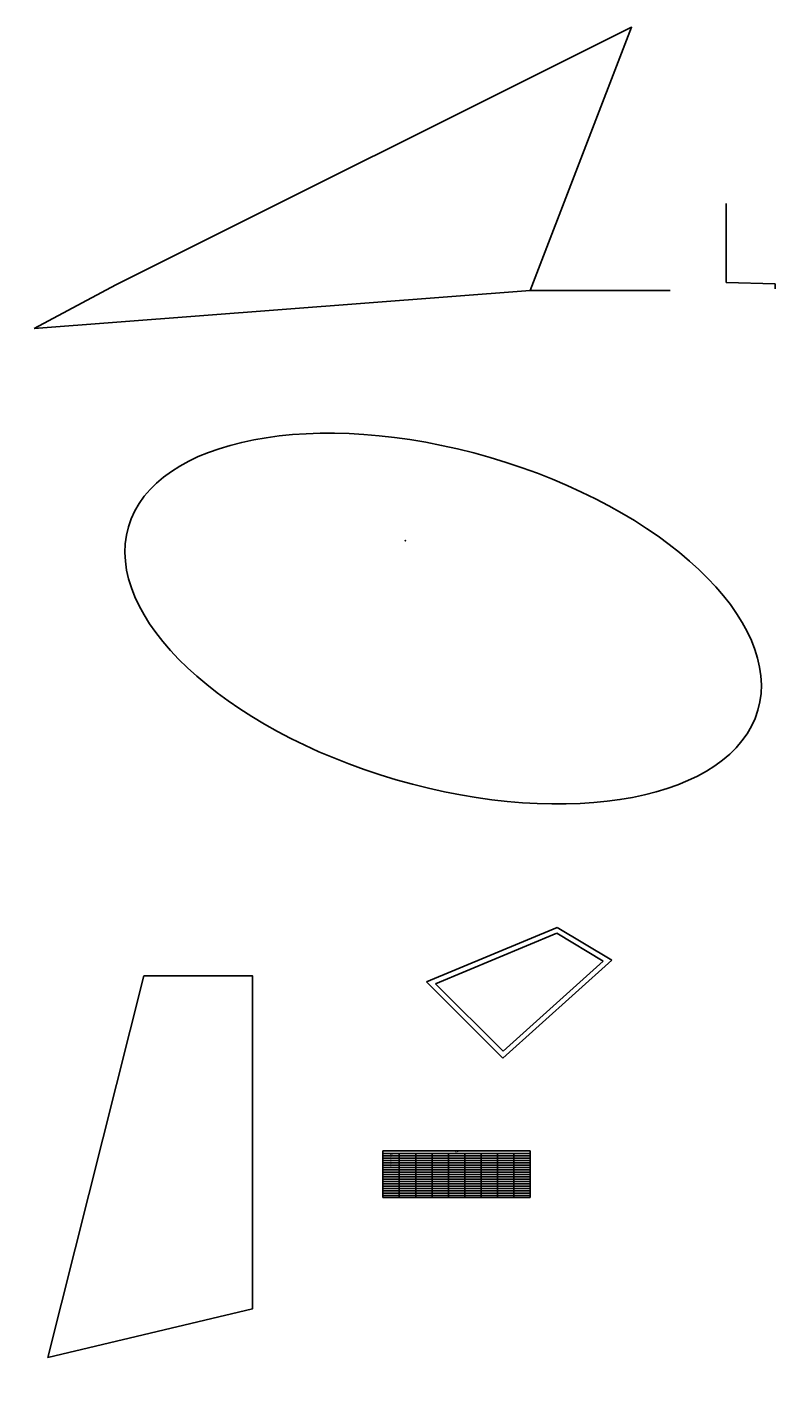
# Model space of a CAD drawing. Header units: millimetres. Extents: x -2750778 to 731427, y -1983468 to 1712338.
# Tile 8 of 10: x 1919 to 4854, y -84 to 5199. Entities that reach past the tile are written whole.
import ezdxf

# ---------------------------------------------------------------- set-up
doc = ezdxf.new("R2010")
doc.units = ezdxf.units.MM
doc.set_wipeout_variables(frame=1)
doc.layers.add('Tavolo 2', color=2, linetype='Continuous')
doc.layers.add('Tavolo 3', color=4, linetype='Continuous')
doc.dimstyles.new('ISO-25', dxfattribs={"dimtxt": 2.5, "dimasz": 2.5, "dimexe": 1.25, "dimexo": 0.625, "dimtad": 1, "dimtxsty": 'Standard', "dimcen": 2.5, "dimadec": 0, "dimazin": 0, "dimtfac": 1, "dimtmove": 0, "dimatfit": 3, "dimfxl": 0, "dimarcsym": 0})

# ---------------------------------------------------------------- blocks, each defined once
blk = doc.blocks.new('*D5')
at = {"layer": 'Defpoints', "color": 0}
for p in [(3869.5, 4177.6), (4398, 4177.6), (0, 0)]:
    blk.add_point(p, dxfattribs=at)
at = {"layer": 'Tavolo 3', "color": 0, "lineweight": -2}
blk.add_line((3870.2, 4177.6), (4413.2, 4177.6), dxfattribs=at)
at = {"layer": 'Tavolo 3', "color": 0, "insert": (4405.9, 4179.7), "char_height": 2.5, "attachment_point": 5}
blk.add_mtext('4177,65', dxfattribs=at)
blk = doc.blocks.new('*D6')
at = {"layer": 'Defpoints', "color": 0}
for p in [(4630.5, 4515.7), (4820.8, 4198.8), (0, 0)]:
    blk.add_point(p, dxfattribs=at)
at = {"layer": 'Tavolo 3', "color": 0, "lineweight": -2}
for p, q in [((4630.5, 4515.1), (4630.5, 4208.8)), ((4630.5, 4208.8), (4820.8, 4203.8)), ((4820.8, 4203.8), (4820.8, 4183.2))]:
    blk.add_line(p, q, dxfattribs=at)
at = {"layer": 'Tavolo 3', "color": 0, "insert": (4818.7, 4190.7), "char_height": 2.5, "attachment_point": 5, "rotation": 90}
blk.add_mtext('4630,52', dxfattribs=at)
blk = doc.blocks.new('*T13')
at = {"layer": 'Tavolo 3', "color": 0, "linetype": 'ByBlock', "lineweight": -2}
for p, q in [((0, 0), (571.5, 0)), ((0, 0), (0, -182)), ((571.5, 0), (571.5, -182)), ((0, -11), (571.5, -11)), ((0, -20), (571.5, -20)), ((0, -29), (571.5, -29)), ((0, -38), (571.5, -38)), ((0, -47), (571.5, -47)), ((63.5, -11), (63.5, -182)), ((127, -11), (127, -182)), ((190.5, -11), (190.5, -182)), ((254, -11), (254, -182)), ((317.5, -11), (317.5, -182)), ((381, -11), (381, -182)), ((444.5, -11), (444.5, -182)), ((508, -11), (508, -182)), ((0, -56), (571.5, -56)), ((0, -65), (571.5, -65)), ((0, -74), (571.5, -74)), ((0, -83), (571.5, -83)), ((0, -92), (571.5, -92)), ((0, -101), (571.5, -101)), ((0, -110), (571.5, -110)), ((0, -119), (571.5, -119)), ((0, -128), (571.5, -128)), ((0, -137), (571.5, -137)), ((0, -146), (571.5, -146)), ((0, -155), (571.5, -155)), ((0, -164), (571.5, -164)), ((0, -173), (571.5, -173)), ((0, -182), (571.5, -182))]:
    blk.add_line(p, q, dxfattribs=at)
at = {"layer": 'Tavolo 3', "color": 0}
for s, insert, char_height, width, attachment_point in [('test', (31.75, -15.5), 4.5, 60.5, 5), ('xx', (31.75, -21.5), 4.5, 60.5, 2), ('xx', (31.75, -30.5), 4.5, 60.5, 2), ('xx', (31.75, -39.5), 4.5, 60.5, 2), ('xx', (31.75, -48.5), 4.5, 60.5, 2), ('test', (285.75, -5.5), 6, 568.5, 5), ('xx', (31.75, -57.5), 4.5, 60.5, 2)]:
    blk.add_mtext(s, dxfattribs=dict(at, insert=insert, char_height=char_height, width=width, attachment_point=attachment_point))

msp = doc.modelspace()

# ---------------------------------------------------------------- linework, layer by layer
at = {"layer": 'Tavolo 2'}
msp.add_lwpolyline([(2370.861, 1518.86), (2792.304, 1518.86), (2792.304, 225.814), (1998.999, 37.555)], close=True, dxfattribs=at)
at = {"layer": 'Tavolo 3'}
for p, q in [((3467.903, 1494.545), (3975.226, 1705.813)), ((3975.226, 1705.813), (4186.611, 1579.052)), ((3503.175, 1487.568), (3973.597, 1683.469)), ((3973.597, 1683.469), (4153.112, 1575.82)), ((4186.611, 1579.052), (3763.841, 1198.769)), ((4153.112, 1575.82), (3764.566, 1226.321)), ((3763.841, 1198.769), (3467.903, 1494.545)), ((3764.566, 1226.321), (3503.175, 1487.568))]:
    msp.add_line(p, q, dxfattribs=at)
msp.add_polyline3d([(1945.932, 4029.762, 0), (2263.009, 4198.777, 0), (4263.009, 5198.777, 5), (3869.534, 4177.65, 0)], close=True, dxfattribs=at)
msp.add_ellipse((3532.167, 2904.261), major_axis=(-1220.866, 355.802), ratio=0.51203283, dxfattribs=at)
msp.add_point((3385.392, 3206.071), dxfattribs=at)

# ---------------------------------------------------------------- block references
msp.add_blockref('*T13', (3298.795, 839.613))

# ---------------------------------------------------------------- next in the draw order: wipeouts: each hides what was drawn before it
msp.add_wipeout([(4248.107, 358.603), (4546.106, 131.364), (4114.791, -377.964), (3565.846, 147.036), (3573.688, -550.353), (3409.004, -221.248), (3424.688, -542.517), (3188.158, -542.691), (3172.474, -707.244), (2937.211, -762.094), (2788.212, -699.408), (3611.63, 350.593)]).dxf.layer = 'Tavolo 3'

# ---------------------------------------------------------------- next in the draw order: dimensions: what is measured, and where the dimension line sits
for feature_location, offset, dtype, picture, middle in [((4630.519, 4515.679), (190.246, -316.902), 1, '*D6', (4818.682, 4190.652)), ((3869.534, 4177.65), (528.462, 0), 0, '*D5', (4405.913, 4179.733))]:
    dim = msp.add_ordinate_dim(feature_location=feature_location, offset=offset, dtype=dtype, origin=(0, 0), dimstyle='ISO-25', dxfattribs=at)
    dim.commit()
    dim.dimension.update_dxf_attribs({"geometry": picture, "text_midpoint": middle})

doc.saveas('drawing.dxf')
